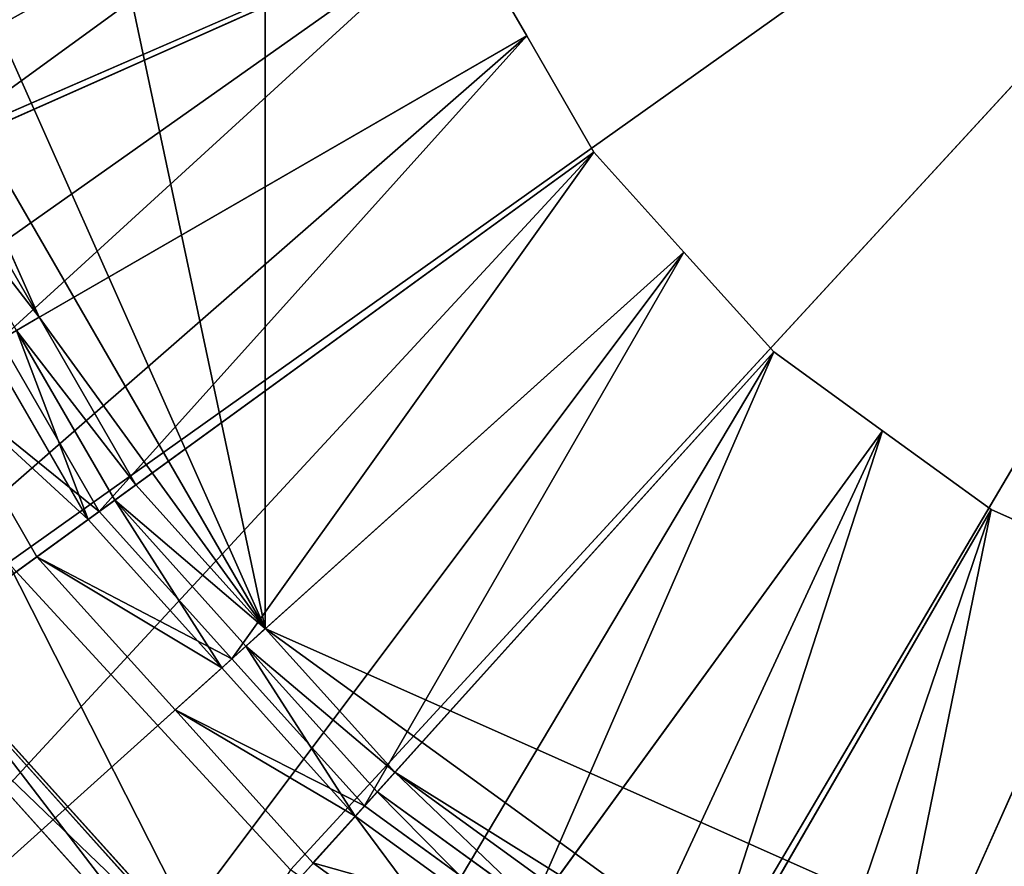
# Model space of a CAD drawing. Extents: x 0 to 22.9, y 0 to 20.5.
# Tile 149 of 233: x 16.789 to 17.27, y 6.364 to 6.778. Entities that reach past the tile are written whole.
import ezdxf

# ---------------------------------------------------------------- set-up
doc = ezdxf.new("R2010")
doc.units = 0
doc.header["$MEASUREMENT"] = 0
doc.layers.get('0').update_dxf_attribs({"color": 13, "linetype": 'CONTINUOUS'})
for name, color, linetype in [('CAST_IRON_-_PLATES_4', 27, 'CONTINUOUS'), ('GALVANIZED_METAL', 252, 'CONTINUOUS'), ('STAINLESS_STEEL', 251, 'CONTINUOUS')]:
    doc.layers.add(name, color=color, linetype=linetype)

# ---------------------------------------------------------------- blocks, each defined once
blk = doc.blocks.new('NGM5458UC_TRADECAD_DXF')
at = {"layer": 'CAST_IRON_-_PLATES_4', "color": 0}
for p, q in [((17.5815, 7.0801, 3.2704), (16.6799, 6.6871, 3.2704)), ((17.5815, 7.0801, 3.2704), (16.6799, 6.6871, 3.2704)), ((17.5815, 7.0801, 3.2704), (16.7831, 6.5122, 3.2704)), ((17.5815, 7.0801, 3.2704), (16.7831, 6.5122, 3.2704)), ((17.5815, 7.0801, 3.2704), (16.9211, 6.3621, 3.2704)), ((17.5815, 7.0801, 3.2704), (16.9211, 6.3621, 3.2704)), ((17.5815, 7.0801, 3.2704), (17.0881, 6.2434, 3.2704)), ((17.5815, 7.0801, 3.2704), (17.0881, 6.2434, 3.2704)), ((16.9211, 6.3621, 3.2704), (16.7831, 6.5122, 3.2704)), ((16.9211, 6.3621, 3.2704), (16.7831, 6.5122, 3.2704)), ((16.7412, 6.4695, 3.2069), (16.8865, 6.3081, 3.2069)), ((16.7412, 6.4695, 3.2069), (16.8865, 6.3081, 3.2069)), ((16.8875, 6.3093, 3.1434), (16.7424, 6.4704, 3.1434)), ((16.8758, 6.2963, 3.1434), (16.7283, 6.4602, 3.1434)), ((16.8758, 6.2963, 3.1434), (16.7283, 6.4602, 3.1434))]:
    blk.add_line(p, q, dxfattribs=at)
at = {"layer": 'STAINLESS_STEEL', "color": 0}
for p, q in [((16.9088, 6.4801, 3.143), (16.9088, 7.6844, 3.143)), ((16.9088, 6.4801, 3.143), (16.9088, 7.6844, 3.143)), ((16.9088, 6.4801, 3.143), (16.6826, 6.9882, 3.143)), ((16.9088, 6.4801, 3.143), (16.6826, 6.9882, 3.143)), ((17.0037, 6.8267, 2.3976), (16.3472, 6.5344, 2.3976)), ((17.0037, 6.8267, 2.3976), (16.3472, 6.5344, 2.3976)), ((17.0037, 6.8267, 2.5309), (16.7307, 6.7052, 2.5488)), ((17.0037, 6.8267, 2.5309), (16.7307, 6.7052, 2.5488)), ((17.0366, 6.7699, 2.5309), (17.0037, 6.8267, 2.5309)), ((17.0366, 6.7699, 2.3976), (17.0037, 6.8267, 2.3976)), ((17.0366, 6.7699, 2.5309), (17.0037, 6.8267, 2.5309)), ((17.0366, 6.7699, 2.3976), (17.0037, 6.8267, 2.3976)), ((16.7983, 6.6323, 3.143), (16.7217, 6.8041, 3.143)), ((16.7983, 6.6323, 3.143), (16.7217, 6.8041, 3.143)), ((17.0366, 6.7699, 2.3976), (16.4176, 6.4125, 2.3976)), ((17.0366, 6.7699, 2.3976), (16.4176, 6.4125, 2.3976)), ((17.0366, 6.7699, 2.5309), (16.7791, 6.6212, 2.5488)), ((17.0366, 6.7699, 2.5309), (16.7791, 6.6212, 2.5488)), ((17.0694, 6.713, 2.5309), (17.0366, 6.7699, 2.5309)), ((17.0366, 6.7699, 2.5309), (17.0366, 6.7699, 2.3976)), ((17.0694, 6.713, 2.3976), (17.0366, 6.7699, 2.3976)), ((17.0366, 6.7699, 2.5309), (17.0366, 6.7699, 2.3976)), ((17.0694, 6.713, 2.5309), (17.0366, 6.7699, 2.5309)), ((17.0694, 6.713, 2.3976), (17.0366, 6.7699, 2.3976)), ((16.751, 6.7142, 3.143), (16.7983, 6.6323, 3.143)), ((16.751, 6.7142, 3.143), (16.7983, 6.6323, 3.143)), ((16.488, 6.2906, 2.3976), (17.0694, 6.713, 2.3976)), ((16.488, 6.2906, 2.3976), (17.0694, 6.713, 2.3976)), ((16.8276, 6.5373, 2.5488), (17.0694, 6.713, 2.5309)), ((16.8276, 6.5373, 2.5488), (17.0694, 6.713, 2.5309)), ((17.0694, 6.713, 2.3976), (17.1133, 6.6642, 2.3976)), ((17.1133, 6.6642, 2.5309), (17.0694, 6.713, 2.5309)), ((17.0694, 6.713, 2.5309), (17.0694, 6.713, 2.3976)), ((17.0694, 6.713, 2.3976), (17.1133, 6.6642, 2.3976)), ((17.0694, 6.713, 2.5309), (17.0694, 6.713, 2.3976)), ((17.1133, 6.6642, 2.5309), (17.0694, 6.713, 2.5309)), ((17.1133, 6.6642, 2.3976), (16.5822, 6.1859, 2.3976)), ((17.1133, 6.6642, 2.3976), (16.5822, 6.1859, 2.3976)), ((16.8924, 6.4653, 2.5488), (17.1133, 6.6642, 2.5309)), ((16.8924, 6.4653, 2.5488), (17.1133, 6.6642, 2.5309)), ((17.1133, 6.6642, 2.3976), (17.1573, 6.6154, 2.3976)), ((17.1573, 6.6154, 2.5309), (17.1133, 6.6642, 2.5309)), ((17.1133, 6.6642, 2.5309), (17.1133, 6.6642, 2.3976)), ((17.1133, 6.6642, 2.3976), (17.1573, 6.6154, 2.3976)), ((17.1133, 6.6642, 2.5309), (17.1133, 6.6642, 2.3976)), ((17.1573, 6.6154, 2.5309), (17.1133, 6.6642, 2.5309)), ((16.7872, 6.6259, 2.9767), (16.7983, 6.6323, 3.143)), ((16.7872, 6.6259, 2.9767), (16.7983, 6.6323, 3.143)), ((16.7983, 6.6323, 3.143), (16.8455, 6.5504, 3.143)), ((16.9088, 6.4801, 3.143), (16.7983, 6.6323, 3.143)), ((16.7983, 6.6323, 3.143), (16.8455, 6.5504, 3.143)), ((16.9088, 6.4801, 3.143), (16.7983, 6.6323, 3.143)), ((16.7872, 6.6259, 2.9088), (16.8352, 6.5428, 2.9088)), ((16.7872, 6.6259, 2.9088), (16.8352, 6.5428, 2.9088)), ((16.7872, 6.6259, 2.9767), (16.8352, 6.5428, 2.9767)), ((16.7872, 6.6259, 2.9767), (16.8352, 6.5428, 2.9767)), ((16.8222, 6.5334, 2.9088), (16.7734, 6.6179, 2.9088)), ((16.8222, 6.5334, 2.9088), (16.7734, 6.6179, 2.9088)), ((16.7791, 6.6212, 2.5488), (16.8276, 6.5373, 2.5488)), ((16.7791, 6.6212, 2.5488), (16.8276, 6.5373, 2.5488)), ((17.1573, 6.6154, 2.3976), (16.6764, 6.0813, 2.3976)), ((17.1573, 6.6154, 2.3976), (16.6764, 6.0813, 2.3976)), ((16.9573, 6.3933, 2.5488), (17.1573, 6.6154, 2.5309)), ((16.9573, 6.3933, 2.5488), (17.1573, 6.6154, 2.5309)), ((17.1573, 6.6154, 2.3976), (17.2104, 6.5768, 2.3976)), ((17.2104, 6.5768, 2.5309), (17.1573, 6.6154, 2.5309)), ((17.1573, 6.6154, 2.5309), (17.1573, 6.6154, 2.3976)), ((17.1573, 6.6154, 2.3976), (17.2104, 6.5768, 2.3976)), ((17.1573, 6.6154, 2.5309), (17.1573, 6.6154, 2.3976)), ((17.2104, 6.5768, 2.5309), (17.1573, 6.6154, 2.5309)), ((16.7972, 6.5152, 2.6043), (16.7468, 6.6026, 2.6043)), ((16.7972, 6.5152, 2.6043), (16.7468, 6.6026, 2.6043)), ((17.2104, 6.5768, 2.3976), (16.7903, 5.9986, 2.3976)), ((17.2104, 6.5768, 2.3976), (16.7903, 5.9986, 2.3976)), ((17.0357, 6.3363, 2.5488), (17.2104, 6.5768, 2.5309)), ((17.0357, 6.3363, 2.5488), (17.2104, 6.5768, 2.5309)), ((17.2104, 6.5768, 2.3976), (17.2635, 6.5382, 2.3976)), ((17.2635, 6.5382, 2.5309), (17.2104, 6.5768, 2.5309)), ((17.2104, 6.5768, 2.5309), (17.2104, 6.5768, 2.3976)), ((17.2104, 6.5768, 2.3976), (17.2635, 6.5382, 2.3976)), ((17.2104, 6.5768, 2.5309), (17.2104, 6.5768, 2.3976)), ((17.2635, 6.5382, 2.5309), (17.2104, 6.5768, 2.5309)), ((16.8352, 6.5428, 2.9767), (16.8455, 6.5504, 3.143)), ((16.8352, 6.5428, 2.9767), (16.8455, 6.5504, 3.143)), ((16.8455, 6.5504, 3.143), (16.9088, 6.4801, 3.143)), ((16.8455, 6.5504, 3.143), (16.9088, 6.4801, 3.143)), ((16.8222, 6.5334, 2.9088), (16.8352, 6.5428, 2.9088)), ((16.8222, 6.5334, 2.9088), (16.8352, 6.5428, 2.9088)), ((16.8352, 6.5428, 2.9088), (16.8993, 6.4715, 2.9088)), ((16.8352, 6.5428, 2.9088), (16.8993, 6.4715, 2.9088)), ((16.8352, 6.5428, 2.9088), (16.8352, 6.5428, 2.9767)), ((16.8352, 6.5428, 2.9767), (16.8993, 6.4715, 2.9767)), ((16.8352, 6.5428, 2.9088), (16.8352, 6.5428, 2.9767)), ((16.8352, 6.5428, 2.9767), (16.8993, 6.4715, 2.9767)), ((16.8276, 6.5373, 2.5488), (16.7972, 6.5152, 2.6043)), ((16.8276, 6.5373, 2.5488), (16.7972, 6.5152, 2.6043)), ((16.8276, 6.5373, 2.5488), (16.8924, 6.4653, 2.5488)), ((16.8276, 6.5373, 2.5488), (16.8924, 6.4653, 2.5488)), ((17.2635, 6.5382, 2.3976), (16.9042, 5.9158, 2.3976)), ((17.2635, 6.5382, 2.3976), (16.9042, 5.9158, 2.3976)), ((17.1141, 6.2794, 2.5488), (17.2635, 6.5382, 2.5309)), ((17.1141, 6.2794, 2.5488), (17.2635, 6.5382, 2.5309)), ((17.2635, 6.5382, 2.3976), (17.3235, 6.5115, 2.3976)), ((17.3235, 6.5115, 2.5309), (17.2635, 6.5382, 2.5309)), ((17.2635, 6.5382, 2.5309), (17.2635, 6.5382, 2.3976)), ((17.2635, 6.5382, 2.3976), (17.3235, 6.5115, 2.3976)), ((17.2635, 6.5382, 2.5309), (17.2635, 6.5382, 2.3976)), ((17.3235, 6.5115, 2.5309), (17.2635, 6.5382, 2.5309)), ((16.7972, 6.5152, 2.6043), (16.8222, 6.5334, 2.9088)), ((16.7972, 6.5152, 2.6043), (16.8222, 6.5334, 2.9088)), ((16.8875, 6.4608, 2.9088), (16.8222, 6.5334, 2.9088)), ((16.8875, 6.4608, 2.9088), (16.8222, 6.5334, 2.9088)), ((16.8647, 6.4403, 2.6043), (16.7972, 6.5152, 2.6043)), ((16.8647, 6.4403, 2.6043), (16.7972, 6.5152, 2.6043)), ((17.3235, 6.5115, 2.3976), (17.0328, 5.8586, 2.3976)), ((17.3235, 6.5115, 2.3976), (17.0328, 5.8586, 2.3976)), ((17.2026, 6.24, 2.5488), (17.3235, 6.5115, 2.5309)), ((17.2026, 6.24, 2.5488), (17.3235, 6.5115, 2.5309)), ((16.8993, 6.4715, 2.9767), (16.9088, 6.4801, 3.143)), ((16.8993, 6.4715, 2.9767), (16.9088, 6.4801, 3.143)), ((16.9088, 6.4801, 3.143), (16.9721, 6.4098, 3.143)), ((17.2116, 6.2601, 3.143), (16.9088, 6.4801, 3.143)), ((17.2116, 6.2601, 3.143), (16.9088, 6.4801, 3.143)), ((16.9088, 6.4801, 3.143), (16.9721, 6.4098, 3.143)), ((16.8875, 6.4608, 2.9088), (16.8993, 6.4715, 2.9088)), ((16.8875, 6.4608, 2.9088), (16.8993, 6.4715, 2.9088)), ((16.8993, 6.4715, 2.9088), (16.9635, 6.4002, 2.9088)), ((16.8993, 6.4715, 2.9088), (16.9635, 6.4002, 2.9088)), ((16.8993, 6.4715, 2.9088), (16.8993, 6.4715, 2.9767)), ((16.8993, 6.4715, 2.9767), (16.9635, 6.4002, 2.9767)), ((16.8993, 6.4715, 2.9088), (16.8993, 6.4715, 2.9767)), ((16.8993, 6.4715, 2.9767), (16.9635, 6.4002, 2.9767)), ((16.8924, 6.4653, 2.5488), (16.8647, 6.4403, 2.6043)), ((16.8924, 6.4653, 2.5488), (16.8647, 6.4403, 2.6043)), ((16.8924, 6.4653, 2.5488), (16.9573, 6.3933, 2.5488)), ((16.8924, 6.4653, 2.5488), (16.9573, 6.3933, 2.5488)), ((16.8647, 6.4403, 2.6043), (16.8875, 6.4608, 2.9088)), ((16.8647, 6.4403, 2.6043), (16.8875, 6.4608, 2.9088)), ((16.9528, 6.3883, 2.9088), (16.8875, 6.4608, 2.9088)), ((16.9528, 6.3883, 2.9088), (16.8875, 6.4608, 2.9088)), ((16.9321, 6.3654, 2.6043), (16.8647, 6.4403, 2.6043)), ((16.9321, 6.3654, 2.6043), (16.8647, 6.4403, 2.6043)), ((16.9635, 6.4002, 2.9767), (16.9721, 6.4098, 3.143)), ((16.9635, 6.4002, 2.9767), (16.9721, 6.4098, 3.143)), ((16.9721, 6.4098, 3.143), (17.0486, 6.3542, 3.143)), ((16.9721, 6.4098, 3.143), (17.0486, 6.3542, 3.143)), ((16.9528, 6.3883, 2.9088), (16.9635, 6.4002, 2.9088)), ((16.9528, 6.3883, 2.9088), (16.9635, 6.4002, 2.9088)), ((16.9635, 6.4002, 2.9088), (17.0411, 6.3439, 2.9088)), ((16.9635, 6.4002, 2.9088), (17.0411, 6.3439, 2.9088)), ((16.9635, 6.4002, 2.9088), (16.9635, 6.4002, 2.9767)), ((16.9635, 6.4002, 2.9767), (17.0411, 6.3439, 2.9767)), ((16.9635, 6.4002, 2.9088), (16.9635, 6.4002, 2.9767)), ((16.9635, 6.4002, 2.9767), (17.0411, 6.3439, 2.9767)), ((16.9573, 6.3933, 2.5488), (16.9321, 6.3654, 2.6043)), ((16.9573, 6.3933, 2.5488), (16.9321, 6.3654, 2.6043)), ((16.9573, 6.3933, 2.5488), (17.0357, 6.3363, 2.5488)), ((16.9573, 6.3933, 2.5488), (17.0357, 6.3363, 2.5488)), ((16.9321, 6.3654, 2.6043), (16.9528, 6.3883, 2.9088)), ((16.9321, 6.3654, 2.6043), (16.9528, 6.3883, 2.9088)), ((17.0317, 6.3309, 2.9088), (16.9528, 6.3883, 2.9088)), ((17.0317, 6.3309, 2.9088), (16.9528, 6.3883, 2.9088)), ((17.0137, 6.3061, 2.6043), (16.9321, 6.3654, 2.6043)), ((17.0137, 6.3061, 2.6043), (16.9321, 6.3654, 2.6043))]:
    blk.add_line(p, q, dxfattribs=at)
at = {"layer": 'CAST_IRON_-_PLATES_4', "color": 0}
mesh = blk.add_polyface(dxfattribs=at)
corners = [(17.5815, 7.0801, 3.2704), (16.6799, 6.6871, 3.2704), (16.6162, 6.8792, 3.2704)]
mesh.append_faces([[corners[k] for k in face] for face in [(0, 1, 2)]], dxfattribs={"color": 0})
mesh = blk.add_polyface(dxfattribs=at)
corners = [(17.5815, 7.0801, 3.2704), (16.7831, 6.5122, 3.2704), (16.6799, 6.6871, 3.2704)]
mesh.append_faces([[corners[k] for k in face] for face in [(0, 1, 2)]], dxfattribs={"color": 0})
mesh = blk.add_polyface(dxfattribs=at)
corners = [(17.5815, 7.0801, 3.2704), (16.9211, 6.3621, 3.2704), (16.7831, 6.5122, 3.2704)]
mesh.append_faces([[corners[k] for k in face] for face in [(0, 1, 2)]], dxfattribs={"color": 0})
mesh = blk.add_polyface(dxfattribs=at)
corners = [(17.5815, 7.0801, 3.2704), (17.0881, 6.2434, 3.2704), (16.9211, 6.3621, 3.2704)]
mesh.append_faces([[corners[k] for k in face] for face in [(0, 1, 2)]], dxfattribs={"color": 0})
mesh = blk.add_polyface(dxfattribs=at)
corners = [(17.5815, 7.0801, 3.2704), (17.2765, 6.1613, 3.2704), (17.0881, 6.2434, 3.2704)]
mesh.append_faces([[corners[k] for k in face] for face in [(0, 1, 2)]], dxfattribs={"color": 0})
mesh = blk.add_polyface(dxfattribs=at)
corners = [(16.7831, 6.5122, 3.2704), (16.8865, 6.3081, 3.2069), (16.7412, 6.4695, 3.2069), (16.9211, 6.3621, 3.2704)]
mesh.append_faces([[corners[k] for k in face] for face in [(0, 1, 2), (1, 0, 3)]], dxfattribs={"vtx0": -1, "color": 0})
mesh = blk.add_polyface(dxfattribs=at)
corners = [(16.8758, 6.2963, 3.1434), (16.7424, 6.4704, 3.1434), (16.7283, 6.4602, 3.1434), (16.8875, 6.3093, 3.1434)]
mesh.append_faces([[corners[k] for k in face] for face in [(0, 1, 2), (1, 0, 3)]], dxfattribs={"vtx0": -1, "color": 0})
mesh = blk.add_polyface(dxfattribs=at)
corners = [(16.7283, 6.4602, 3.1434), (16.8865, 6.3081, 3.2069), (16.8758, 6.2963, 3.1434), (16.7412, 6.4695, 3.2069)]
mesh.append_faces([[corners[k] for k in face] for face in [(0, 1, 2), (1, 0, 3)]], dxfattribs={"vtx0": -1, "color": 0})
at = {"layer": 'GALVANIZED_METAL', "color": 0}
mesh = blk.add_polyface(dxfattribs=at)
corners = [(22.2899, 0.579), (0.6671, 18.884), (0.6671, 0.9145), (22.2899, 18.884)]
mesh.append_faces([[corners[k] for k in face] for face in [(0, 1, 2), (1, 0, 3)]], dxfattribs={"vtx0": -1, "color": 0})
at = {"layer": 'STAINLESS_STEEL', "color": 0}
mesh = blk.add_polyface(dxfattribs=at)
corners = [(21.6292, 19.3988, 1.9807), (11.9903, 4.6529, 1.9807), (11.9903, 19.3993, 1.9807), (12.5652, 4.0947, 1.9807)]
mesh.append_faces([[corners[k] for k in face] for face in [(0, 1, 2), (1, 0, 3)]], dxfattribs={"vtx0": -1, "color": 0})
mesh = blk.add_polyface(dxfattribs=at)
corners = [(21.6292, 4.0947, 1.9807), (12.5652, 4.0947, 1.9807), (21.6292, 19.3988, 1.9807)]
mesh.append_faces([[corners[k] for k in face] for face in [(0, 1, 2)]], dxfattribs={"color": 0})
mesh = blk.add_polyface(dxfattribs=at)
corners = [(17.5776, 7.9821, 3.143), (18.3569, 6.6323, 3.143), (17.2116, 7.9043, 3.143), (17.9436, 7.9043, 3.143)]
mesh.append_faces([[corners[k] for k in face] for face in [(0, 1, 2), (1, 0, 3)]], dxfattribs={"vtx0": -1, "color": 0})
mesh = blk.add_polyface(dxfattribs=at)
corners = [(17.2116, 7.9043, 3.143), (18.2463, 6.4801, 3.143), (16.9088, 7.6844, 3.143), (18.3569, 6.6323, 3.143)]
mesh.append_faces([[corners[k] for k in face] for face in [(0, 1, 2), (1, 0, 3)]], dxfattribs={"vtx0": -1, "color": 0})
mesh = blk.add_polyface(dxfattribs=at)
corners = [(16.7217, 7.3603, 3.143), (16.9088, 6.4801, 3.143), (16.6826, 6.9882, 3.143), (16.9088, 7.6844, 3.143)]
mesh.append_faces([[corners[k] for k in face] for face in [(0, 1, 2), (1, 0, 3)]], dxfattribs={"vtx0": -1, "color": 0})
mesh = blk.add_polyface(dxfattribs=at)
corners = [(18.2463, 6.4801, 3.143), (17.5776, 6.1823, 3.143), (16.9088, 7.6844, 3.143), (17.9436, 6.2601, 3.143)]
mesh.append_faces([[corners[k] for k in face] for face in [(0, 1, 2), (1, 0, 3)]], dxfattribs={"vtx0": -1, "color": 0})
mesh = blk.add_polyface(dxfattribs=at)
corners = [(17.5776, 6.1823, 3.143), (16.9088, 6.4801, 3.143), (16.9088, 7.6844, 3.143), (17.2116, 6.2601, 3.143)]
mesh.append_faces([[corners[k] for k in face] for face in [(0, 1, 2), (1, 0, 3)]], dxfattribs={"vtx0": -1, "color": 0})
mesh = blk.add_polyface(dxfattribs=at)
corners = [(16.9088, 6.4801, 3.143), (16.7217, 6.8041, 3.143), (16.6826, 6.9882, 3.143), (16.7983, 6.6323, 3.143)]
mesh.append_faces([[corners[k] for k in face] for face in [(0, 1, 2), (1, 0, 3)]], dxfattribs={"vtx0": -1, "color": 0})
mesh = blk.add_polyface(dxfattribs=at)
corners = [(16.9631, 6.9516, 2.3976), (16.3037, 6.6683, 2.3976), (16.2602, 6.8022, 2.3976), (16.9834, 6.8892, 2.3976)]
mesh.append_faces([[corners[k] for k in face] for face in [(0, 1, 2), (1, 0, 3)]], dxfattribs={"vtx0": -1, "color": 0})
mesh = blk.add_polyface(dxfattribs=at)
corners = [(16.9834, 6.8892, 2.3976), (16.3472, 6.5344, 2.3976), (16.3037, 6.6683, 2.3976), (17.0037, 6.8267, 2.3976)]
mesh.append_faces([[corners[k] for k in face] for face in [(0, 1, 2), (1, 0, 3)]], dxfattribs={"vtx0": -1, "color": 0})
mesh = blk.add_polyface(dxfattribs=at)
corners = [(16.7307, 6.7052, 2.5488), (16.9834, 6.8892, 2.5309), (16.7007, 6.7973, 2.5488), (17.0037, 6.8267, 2.5309)]
mesh.append_faces([[corners[k] for k in face] for face in [(0, 1, 2), (1, 0, 3)]], dxfattribs={"vtx0": -1, "color": 0})
mesh = blk.add_polyface(dxfattribs=at)
corners = [(17.0037, 6.8267, 2.3976), (16.4176, 6.4125, 2.3976), (16.3472, 6.5344, 2.3976), (17.0366, 6.7699, 2.3976)]
mesh.append_faces([[corners[k] for k in face] for face in [(0, 1, 2), (1, 0, 3)]], dxfattribs={"vtx0": -1, "color": 0})
mesh = blk.add_polyface(dxfattribs=at)
corners = [(16.7791, 6.6212, 2.5488), (17.0037, 6.8267, 2.5309), (16.7307, 6.7052, 2.5488), (17.0366, 6.7699, 2.5309)]
mesh.append_faces([[corners[k] for k in face] for face in [(0, 1, 2), (1, 0, 3)]], dxfattribs={"vtx0": -1, "color": 0})
mesh = blk.add_polyface(dxfattribs=at)
corners = [(17.0037, 6.8267, 2.3976), (17.0366, 6.7699, 2.5309), (17.0366, 6.7699, 2.3976), (17.0037, 6.8267, 2.5309)]
mesh.append_faces([[corners[k] for k in face] for face in [(0, 1, 2), (1, 0, 3)]], dxfattribs={"vtx0": -1, "color": 0})
mesh = blk.add_polyface(dxfattribs=at)
corners = [(16.7983, 6.6323, 3.143), (16.751, 6.7142, 3.143), (16.7217, 6.8041, 3.143)]
mesh.append_faces([[corners[k] for k in face] for face in [(0, 1, 2)]], dxfattribs={"color": 0})
mesh = blk.add_polyface(dxfattribs=at)
corners = [(17.0366, 6.7699, 2.3976), (16.488, 6.2906, 2.3976), (16.4176, 6.4125, 2.3976), (17.0694, 6.713, 2.3976)]
mesh.append_faces([[corners[k] for k in face] for face in [(0, 1, 2), (1, 0, 3)]], dxfattribs={"vtx0": -1, "color": 0})
mesh = blk.add_polyface(dxfattribs=at)
corners = [(16.8276, 6.5373, 2.5488), (17.0366, 6.7699, 2.5309), (16.7791, 6.6212, 2.5488), (17.0694, 6.713, 2.5309)]
mesh.append_faces([[corners[k] for k in face] for face in [(0, 1, 2), (1, 0, 3)]], dxfattribs={"vtx0": -1, "color": 0})
mesh = blk.add_polyface(dxfattribs=at)
corners = [(17.0366, 6.7699, 2.3976), (17.0694, 6.713, 2.5309), (17.0694, 6.713, 2.3976), (17.0366, 6.7699, 2.5309)]
mesh.append_faces([[corners[k] for k in face] for face in [(0, 1, 2), (1, 0, 3)]], dxfattribs={"vtx0": -1, "color": 0})
mesh = blk.add_polyface(dxfattribs=at)
corners = [(16.7392, 6.709, 2.9767), (16.7983, 6.6323, 3.143), (16.7872, 6.6259, 2.9767), (16.751, 6.7142, 3.143)]
mesh.append_faces([[corners[k] for k in face] for face in [(0, 1, 2), (1, 0, 3)]], dxfattribs={"vtx0": -1, "color": 0})
mesh = blk.add_polyface(dxfattribs=at)
corners = [(17.0694, 6.713, 2.3976), (16.5822, 6.1859, 2.3976), (16.488, 6.2906, 2.3976), (17.1133, 6.6642, 2.3976)]
mesh.append_faces([[corners[k] for k in face] for face in [(0, 1, 2), (1, 0, 3)]], dxfattribs={"vtx0": -1, "color": 0})
mesh = blk.add_polyface(dxfattribs=at)
corners = [(16.8924, 6.4653, 2.5488), (17.0694, 6.713, 2.5309), (16.8276, 6.5373, 2.5488), (17.1133, 6.6642, 2.5309)]
mesh.append_faces([[corners[k] for k in face] for face in [(0, 1, 2), (1, 0, 3)]], dxfattribs={"vtx0": -1, "color": 0})
mesh = blk.add_polyface(dxfattribs=at)
corners = [(17.0694, 6.713, 2.3976), (17.1133, 6.6642, 2.5309), (17.1133, 6.6642, 2.3976), (17.0694, 6.713, 2.5309)]
mesh.append_faces([[corners[k] for k in face] for face in [(0, 1, 2), (1, 0, 3)]], dxfattribs={"vtx0": -1, "color": 0})
mesh = blk.add_polyface(dxfattribs=at)
corners = [(17.1133, 6.6642, 2.3976), (16.6764, 6.0813, 2.3976), (16.5822, 6.1859, 2.3976), (17.1573, 6.6154, 2.3976)]
mesh.append_faces([[corners[k] for k in face] for face in [(0, 1, 2), (1, 0, 3)]], dxfattribs={"vtx0": -1, "color": 0})
mesh = blk.add_polyface(dxfattribs=at)
corners = [(16.9573, 6.3933, 2.5488), (17.1133, 6.6642, 2.5309), (16.8924, 6.4653, 2.5488), (17.1573, 6.6154, 2.5309)]
mesh.append_faces([[corners[k] for k in face] for face in [(0, 1, 2), (1, 0, 3)]], dxfattribs={"vtx0": -1, "color": 0})
mesh = blk.add_polyface(dxfattribs=at)
corners = [(17.1133, 6.6642, 2.3976), (17.1573, 6.6154, 2.5309), (17.1573, 6.6154, 2.3976), (17.1133, 6.6642, 2.5309)]
mesh.append_faces([[corners[k] for k in face] for face in [(0, 1, 2), (1, 0, 3)]], dxfattribs={"vtx0": -1, "color": 0})
mesh = blk.add_polyface(dxfattribs=at)
corners = [(16.7872, 6.6259, 2.9767), (16.8455, 6.5504, 3.143), (16.8352, 6.5428, 2.9767), (16.7983, 6.6323, 3.143)]
mesh.append_faces([[corners[k] for k in face] for face in [(0, 1, 2), (1, 0, 3)]], dxfattribs={"vtx0": -1, "color": 0})
mesh = blk.add_polyface(dxfattribs=at)
corners = [(16.9088, 6.4801, 3.143), (16.8455, 6.5504, 3.143), (16.7983, 6.6323, 3.143)]
mesh.append_faces([[corners[k] for k in face] for face in [(0, 1, 2)]], dxfattribs={"color": 0})
mesh = blk.add_polyface(dxfattribs=at)
corners = [(16.7872, 6.6259, 2.9088), (16.8222, 6.5334, 2.9088), (16.7734, 6.6179, 2.9088), (16.8352, 6.5428, 2.9088)]
mesh.append_faces([[corners[k] for k in face] for face in [(0, 1, 2), (1, 0, 3)]], dxfattribs={"vtx0": -1, "color": 0})
mesh = blk.add_polyface(dxfattribs=at)
corners = [(16.7872, 6.6259, 2.9088), (16.8352, 6.5428, 2.9767), (16.8352, 6.5428, 2.9088), (16.7872, 6.6259, 2.9767)]
mesh.append_faces([[corners[k] for k in face] for face in [(0, 1, 2), (1, 0, 3)]], dxfattribs={"vtx0": -1, "color": 0})
mesh = blk.add_polyface(dxfattribs=at)
corners = [(16.8276, 6.5373, 2.5488), (16.7468, 6.6026, 2.6043), (16.7972, 6.5152, 2.6043), (16.7791, 6.6212, 2.5488)]
mesh.append_faces([[corners[k] for k in face] for face in [(0, 1, 2), (1, 0, 3)]], dxfattribs={"vtx0": -1, "color": 0})
mesh = blk.add_polyface(dxfattribs=at)
corners = [(16.7468, 6.6026, 2.6043), (16.8222, 6.5334, 2.9088), (16.7972, 6.5152, 2.6043), (16.7734, 6.6179, 2.9088)]
mesh.append_faces([[corners[k] for k in face] for face in [(0, 1, 2), (1, 0, 3)]], dxfattribs={"vtx0": -1, "color": 0})
mesh = blk.add_polyface(dxfattribs=at)
corners = [(17.1573, 6.6154, 2.3976), (16.7903, 5.9986, 2.3976), (16.6764, 6.0813, 2.3976), (17.2104, 6.5768, 2.3976)]
mesh.append_faces([[corners[k] for k in face] for face in [(0, 1, 2), (1, 0, 3)]], dxfattribs={"vtx0": -1, "color": 0})
mesh = blk.add_polyface(dxfattribs=at)
corners = [(17.0357, 6.3363, 2.5488), (17.1573, 6.6154, 2.5309), (16.9573, 6.3933, 2.5488), (17.2104, 6.5768, 2.5309)]
mesh.append_faces([[corners[k] for k in face] for face in [(0, 1, 2), (1, 0, 3)]], dxfattribs={"vtx0": -1, "color": 0})
mesh = blk.add_polyface(dxfattribs=at)
corners = [(17.1573, 6.6154, 2.5309), (17.2104, 6.5768, 2.3976), (17.1573, 6.6154, 2.3976), (17.2104, 6.5768, 2.5309)]
mesh.append_faces([[corners[k] for k in face] for face in [(0, 1, 2), (1, 0, 3)]], dxfattribs={"vtx0": -1, "color": 0})
mesh = blk.add_polyface(dxfattribs=at)
corners = [(17.2104, 6.5768, 2.3976), (16.9042, 5.9158, 2.3976), (16.7903, 5.9986, 2.3976), (17.2635, 6.5382, 2.3976)]
mesh.append_faces([[corners[k] for k in face] for face in [(0, 1, 2), (1, 0, 3)]], dxfattribs={"vtx0": -1, "color": 0})
mesh = blk.add_polyface(dxfattribs=at)
corners = [(17.1141, 6.2794, 2.5488), (17.2104, 6.5768, 2.5309), (17.0357, 6.3363, 2.5488), (17.2635, 6.5382, 2.5309)]
mesh.append_faces([[corners[k] for k in face] for face in [(0, 1, 2), (1, 0, 3)]], dxfattribs={"vtx0": -1, "color": 0})
mesh = blk.add_polyface(dxfattribs=at)
corners = [(17.2104, 6.5768, 2.5309), (17.2635, 6.5382, 2.3976), (17.2104, 6.5768, 2.3976), (17.2635, 6.5382, 2.5309)]
mesh.append_faces([[corners[k] for k in face] for face in [(0, 1, 2), (1, 0, 3)]], dxfattribs={"vtx0": -1, "color": 0})
mesh = blk.add_polyface(dxfattribs=at)
corners = [(16.8352, 6.5428, 2.9767), (16.9088, 6.4801, 3.143), (16.8993, 6.4715, 2.9767), (16.8455, 6.5504, 3.143)]
mesh.append_faces([[corners[k] for k in face] for face in [(0, 1, 2), (1, 0, 3)]], dxfattribs={"vtx0": -1, "color": 0})
mesh = blk.add_polyface(dxfattribs=at)
corners = [(16.8352, 6.5428, 2.9088), (16.8875, 6.4608, 2.9088), (16.8222, 6.5334, 2.9088), (16.8993, 6.4715, 2.9088)]
mesh.append_faces([[corners[k] for k in face] for face in [(0, 1, 2), (1, 0, 3)]], dxfattribs={"vtx0": -1, "color": 0})
mesh = blk.add_polyface(dxfattribs=at)
corners = [(16.8352, 6.5428, 2.9088), (16.8993, 6.4715, 2.9767), (16.8993, 6.4715, 2.9088), (16.8352, 6.5428, 2.9767)]
mesh.append_faces([[corners[k] for k in face] for face in [(0, 1, 2), (1, 0, 3)]], dxfattribs={"vtx0": -1, "color": 0})
mesh = blk.add_polyface(dxfattribs=at)
corners = [(16.8924, 6.4653, 2.5488), (16.7972, 6.5152, 2.6043), (16.8647, 6.4403, 2.6043), (16.8276, 6.5373, 2.5488)]
mesh.append_faces([[corners[k] for k in face] for face in [(0, 1, 2), (1, 0, 3)]], dxfattribs={"vtx0": -1, "color": 0})
mesh = blk.add_polyface(dxfattribs=at)
corners = [(17.2635, 6.5382, 2.3976), (17.0328, 5.8586, 2.3976), (16.9042, 5.9158, 2.3976), (17.3235, 6.5115, 2.3976)]
mesh.append_faces([[corners[k] for k in face] for face in [(0, 1, 2), (1, 0, 3)]], dxfattribs={"vtx0": -1, "color": 0})
mesh = blk.add_polyface(dxfattribs=at)
corners = [(17.2026, 6.24, 2.5488), (17.2635, 6.5382, 2.5309), (17.1141, 6.2794, 2.5488), (17.3235, 6.5115, 2.5309)]
mesh.append_faces([[corners[k] for k in face] for face in [(0, 1, 2), (1, 0, 3)]], dxfattribs={"vtx0": -1, "color": 0})
mesh = blk.add_polyface(dxfattribs=at)
corners = [(17.2635, 6.5382, 2.5309), (17.3235, 6.5115, 2.3976), (17.2635, 6.5382, 2.3976), (17.3235, 6.5115, 2.5309)]
mesh.append_faces([[corners[k] for k in face] for face in [(0, 1, 2), (1, 0, 3)]], dxfattribs={"vtx0": -1, "color": 0})
mesh = blk.add_polyface(dxfattribs=at)
corners = [(16.7972, 6.5152, 2.6043), (16.8875, 6.4608, 2.9088), (16.8647, 6.4403, 2.6043), (16.8222, 6.5334, 2.9088)]
mesh.append_faces([[corners[k] for k in face] for face in [(0, 1, 2), (1, 0, 3)]], dxfattribs={"vtx0": -1, "color": 0})
mesh = blk.add_polyface(dxfattribs=at)
corners = [(17.3235, 6.5115, 2.3976), (17.1614, 5.8013, 2.3976), (17.0328, 5.8586, 2.3976), (17.3835, 6.4848, 2.3976)]
mesh.append_faces([[corners[k] for k in face] for face in [(0, 1, 2), (1, 0, 3)]], dxfattribs={"vtx0": -1, "color": 0})
mesh = blk.add_polyface(dxfattribs=at)
corners = [(17.2911, 6.2006, 2.5488), (17.3235, 6.5115, 2.5309), (17.2026, 6.24, 2.5488), (17.3835, 6.4848, 2.5309)]
mesh.append_faces([[corners[k] for k in face] for face in [(0, 1, 2), (1, 0, 3)]], dxfattribs={"vtx0": -1, "color": 0})
mesh = blk.add_polyface(dxfattribs=at)
corners = [(17.3835, 6.4848, 2.3976), (17.2991, 5.772, 2.3976), (17.1614, 5.8013, 2.3976), (17.4477, 6.4712, 2.3976)]
mesh.append_faces([[corners[k] for k in face] for face in [(0, 1, 2), (1, 0, 3)]], dxfattribs={"vtx0": -1, "color": 0})
mesh = blk.add_polyface(dxfattribs=at)
corners = [(16.8993, 6.4715, 2.9767), (16.9721, 6.4098, 3.143), (16.9635, 6.4002, 2.9767), (16.9088, 6.4801, 3.143)]
mesh.append_faces([[corners[k] for k in face] for face in [(0, 1, 2), (1, 0, 3)]], dxfattribs={"vtx0": -1, "color": 0})
mesh = blk.add_polyface(dxfattribs=at)
corners = [(17.2116, 6.2601, 3.143), (16.9721, 6.4098, 3.143), (16.9088, 6.4801, 3.143), (17.0486, 6.3542, 3.143)]
mesh.append_faces([[corners[k] for k in face] for face in [(0, 1, 2), (1, 0, 3)]], dxfattribs={"vtx0": -1, "color": 0})
mesh = blk.add_polyface(dxfattribs=at)
corners = [(16.8993, 6.4715, 2.9088), (16.9528, 6.3883, 2.9088), (16.8875, 6.4608, 2.9088), (16.9635, 6.4002, 2.9088)]
mesh.append_faces([[corners[k] for k in face] for face in [(0, 1, 2), (1, 0, 3)]], dxfattribs={"vtx0": -1, "color": 0})
mesh = blk.add_polyface(dxfattribs=at)
corners = [(16.8993, 6.4715, 2.9088), (16.9635, 6.4002, 2.9767), (16.9635, 6.4002, 2.9088), (16.8993, 6.4715, 2.9767)]
mesh.append_faces([[corners[k] for k in face] for face in [(0, 1, 2), (1, 0, 3)]], dxfattribs={"vtx0": -1, "color": 0})
mesh = blk.add_polyface(dxfattribs=at)
corners = [(16.9573, 6.3933, 2.5488), (16.8647, 6.4403, 2.6043), (16.9321, 6.3654, 2.6043), (16.8924, 6.4653, 2.5488)]
mesh.append_faces([[corners[k] for k in face] for face in [(0, 1, 2), (1, 0, 3)]], dxfattribs={"vtx0": -1, "color": 0})
mesh = blk.add_polyface(dxfattribs=at)
corners = [(16.8647, 6.4403, 2.6043), (16.9528, 6.3883, 2.9088), (16.9321, 6.3654, 2.6043), (16.8875, 6.4608, 2.9088)]
mesh.append_faces([[corners[k] for k in face] for face in [(0, 1, 2), (1, 0, 3)]], dxfattribs={"vtx0": -1, "color": 0})
mesh = blk.add_polyface(dxfattribs=at)
corners = [(16.9721, 6.4098, 3.143), (17.0411, 6.3439, 2.9767), (16.9635, 6.4002, 2.9767), (17.0486, 6.3542, 3.143)]
mesh.append_faces([[corners[k] for k in face] for face in [(0, 1, 2), (1, 0, 3)]], dxfattribs={"vtx0": -1, "color": 0})
mesh = blk.add_polyface(dxfattribs=at)
corners = [(16.9635, 6.4002, 2.9088), (17.0317, 6.3309, 2.9088), (16.9528, 6.3883, 2.9088), (17.0411, 6.3439, 2.9088)]
mesh.append_faces([[corners[k] for k in face] for face in [(0, 1, 2), (1, 0, 3)]], dxfattribs={"vtx0": -1, "color": 0})
mesh = blk.add_polyface(dxfattribs=at)
corners = [(16.9635, 6.4002, 2.9767), (17.0411, 6.3439, 2.9088), (16.9635, 6.4002, 2.9088), (17.0411, 6.3439, 2.9767)]
mesh.append_faces([[corners[k] for k in face] for face in [(0, 1, 2), (1, 0, 3)]], dxfattribs={"vtx0": -1, "color": 0})
mesh = blk.add_polyface(dxfattribs=at)
corners = [(16.9321, 6.3654, 2.6043), (17.0357, 6.3363, 2.5488), (16.9573, 6.3933, 2.5488), (17.0137, 6.3061, 2.6043)]
mesh.append_faces([[corners[k] for k in face] for face in [(0, 1, 2), (1, 0, 3)]], dxfattribs={"vtx0": -1, "color": 0})
mesh = blk.add_polyface(dxfattribs=at)
corners = [(16.9528, 6.3883, 2.9088), (17.0137, 6.3061, 2.6043), (16.9321, 6.3654, 2.6043), (17.0317, 6.3309, 2.9088)]
mesh.append_faces([[corners[k] for k in face] for face in [(0, 1, 2), (1, 0, 3)]], dxfattribs={"vtx0": -1, "color": 0})

msp = doc.modelspace()

# ---------------------------------------------------------------- block references
at = {"color": 0}
msp.add_blockref('NGM5458UC_TRADECAD_DXF', (0, 0), dxfattribs=at)

doc.saveas('drawing.dxf')
